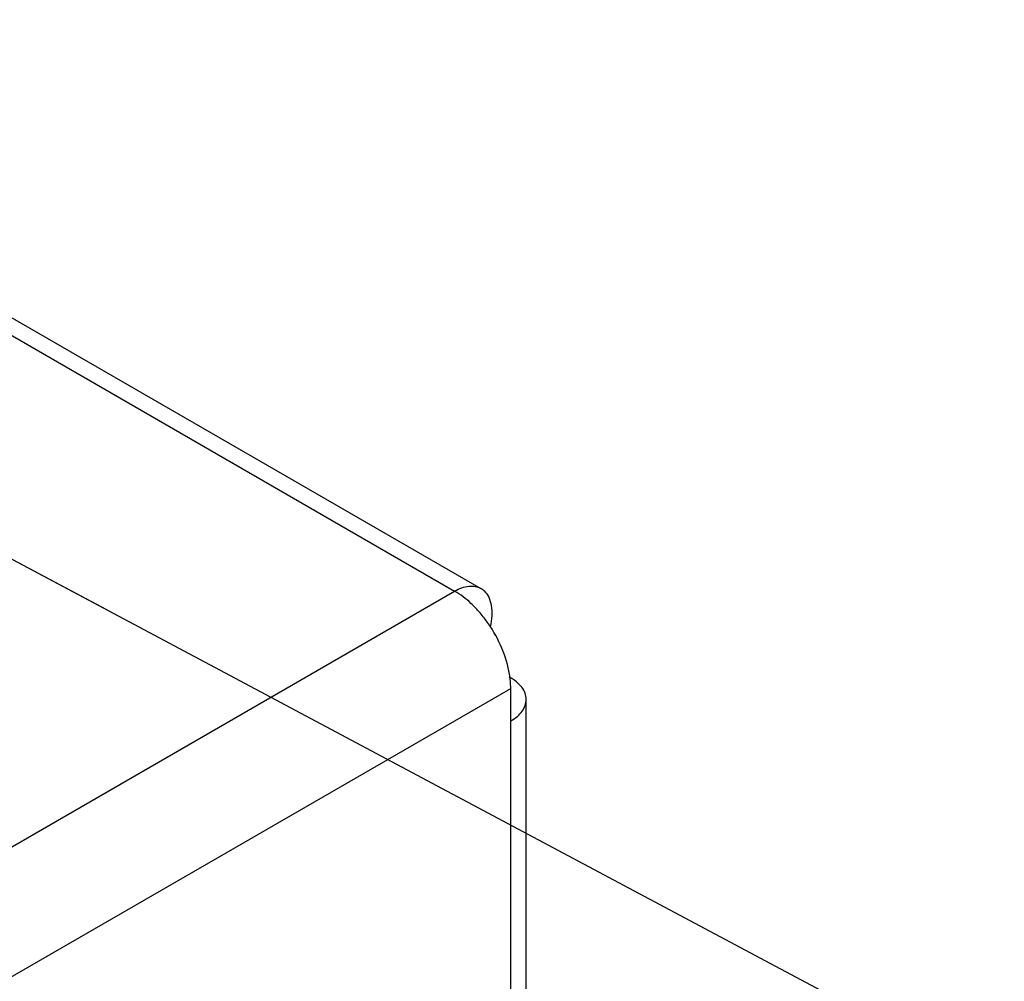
# Model space of a CAD drawing. Header units: inches. Extents: x 0 to 34, y 0 to 22.
# Tile 153 of 164: x 18.897 to 19.227, y 19.341 to 19.664. Entities that reach past the tile are written whole.
import ezdxf

# ---------------------------------------------------------------- set-up
doc = ezdxf.new("R2010")
doc.units = ezdxf.units.IN
doc.header["$LTSCALE"] = 1.87
doc.header["$MEASUREMENT"] = 0
doc.layers.get('0').update_dxf_attribs({"linetype": 'CONTINUOUS'})
doc.layers.add('DETAIL', color=7, linetype='CONTINUOUS')
doc.styles.get("Standard").update_dxf_attribs({"font": 'txt', "width": 0.8})
doc.dimstyles.get("Standard").update_dxf_attribs({"dimtxt": 0.125, "dimasz": 0.18, "dimexe": 0.18, "dimexo": 0.0625, "dimgap": 0.09, "dimtad": 0, "dimtih": 1, "dimtoh": 1, "dimdec": 3, "dimzin": 4, "dimdsep": 46, "dimtxsty": 'STANDARD', "dimblk": '_FILLED', "dimblk1": '_FILLED', "dimblk2": '_FILLED', "dimcen": 0.09, "dimadec": 0, "dimazin": 0, "dimtol": 1, "dimtp": 0.01, "dimtm": 0.01, "dimtfac": 1, "dimtdec": 3, "dimtofl": 0, "dimtmove": 0, "dimatfit": 3, "dimldrblk": '_FILLED', "dimfxl": 1, "dimtolj": 1, "dimtzin": 4, "dimarcsym": 0})

# ---------------------------------------------------------------- blocks, each defined once
blk = doc.blocks.new('_FILLED')
at = {"color": 0, "linetype": 'BYBLOCK'}
blk.add_solid([(0, 0), (-1, 0.1736111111), (-1, -0.1736111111)], dxfattribs=at)

msp = doc.modelspace()

# ---------------------------------------------------------------- linework, layer by layer
at = {"color": 3, "linetype": 'CONTINUOUS'}
for p, q in [((16.6951460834, 20.8273597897), (19.042740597, 19.4718881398)), ((16.7039798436, 20.8282350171), (19.0515743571, 19.4727633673)), ((17.2109804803, 18.4142528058), (19.042740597, 19.4718881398)), ((19.0615967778, 19.4392282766), (19.061345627, 19.4428982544)), ((17.2298366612, 18.3815929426), (19.0615967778, 19.4392282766)), ((19.0615967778, 18.5296185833), (19.0615967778, 19.4392282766)), ((19.0667712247, 18.537595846), (19.0667712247, 19.4355548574))]:
    msp.add_line(p, q, dxfattribs=at)
for centre, radius, start, end in [((19.0485775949, 19.4675787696), 0.0059877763, 46.714979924, 59.7350038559), ((19.0209371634, 19.4385646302), 0.0399795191, 41.3668319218, 43.4391385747), ((19.0192191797, 19.4370575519), 0.0422648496, 38.4166945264, 41.3609703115), ((19.0171601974, 19.4354346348), 0.0448865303, 33.3114883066, 38.4067040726)]:
    msp.add_arc(centre, radius, start, end, dxfattribs=at)
for points, knots in [([(19.042740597, 19.4718881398), (19.0435151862, 19.4723353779), (19.0450620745, 19.4730662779), (19.0474374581, 19.4736429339), (19.049671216, 19.4735841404), (19.0510124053, 19.4730898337), (19.0515954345, 19.4727504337)], [0, 0, 0, 0, 0.2887364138, 0.5487258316, 0.7822217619, 1, 1, 1, 1]), ([(19.0499664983, 19.4660538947), (19.0494025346, 19.4666492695), (19.0471997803, 19.4688313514), (19.044716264, 19.4707474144), (19.042740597, 19.4718881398)], [0, 0, 0, 0, 0.2644200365, 1, 1, 1, 1]), ([(19.0526829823, 19.4719375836), (19.0533109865, 19.471346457), (19.0543827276, 19.4697899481), (19.0552002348, 19.4669085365), (19.0553065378, 19.463539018), (19.0549353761, 19.4611865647), (19.0546461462, 19.4599712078)], [0, 0, 0, 0, 0.2049352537, 0.4372596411, 0.7031418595, 1, 1, 1, 1]), ([(19.061345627, 19.4428982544), (19.0609541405, 19.4458698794), (19.0592973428, 19.4518967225), (19.0564225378, 19.4574239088), (19.0546717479, 19.4600858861)], [0, 0, 0, 0, 0.4847315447, 1, 1, 1, 1]), ([(19.0667712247, 19.4355548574), (19.0667712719, 19.436264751), (19.0664926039, 19.4377505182), (19.0653085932, 19.4397996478), (19.063450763, 19.4416310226), (19.0619060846, 19.4426162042), (19.0610556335, 19.4430671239)], [0, 0, 0, 0, 0.2154561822, 0.4476886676, 0.7078466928, 1, 1, 1, 1]), ([(19.0615967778, 19.4283420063), (19.0623719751, 19.4287895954), (19.063778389, 19.4297583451), (19.0654592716, 19.4315249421), (19.0665225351, 19.4334792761), (19.0667711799, 19.4348819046), (19.0667712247, 19.4355548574)], [0, 0, 0, 0, 0.289695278, 0.5490782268, 0.7822102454, 1, 1, 1, 1])]:
    msp.add_open_spline(points, degree=3, knots=knots, dxfattribs=at)

# ---------------------------------------------------------------- leaders
at = {"layer": 'DETAIL', "color": 2, "linetype": 'CONTINUOUS'}
msp.add_leader([(18.7671182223, 19.5503778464), (19.6332687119, 19.0887628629)], dimstyle='STANDARD', override={"dimtad": 0, "dimldrblk": 'DOT'}, dxfattribs=at)

doc.saveas('drawing.dxf')
